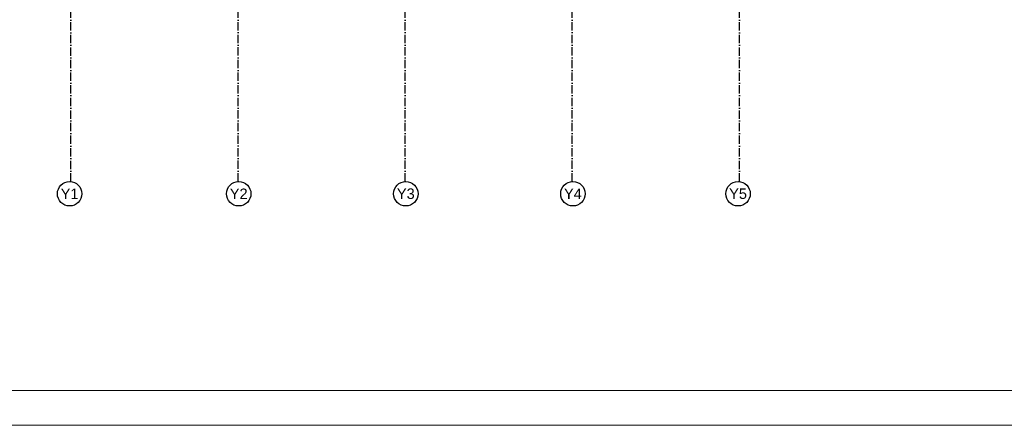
# Model space of a CAD drawing. Header units: metres. Extents: x 5541655 to 5588333, y 5589641 to 5627331.
# Tile 3 of 57: x 5584916 to 5586330, y 5624361 to 5624944. Entities that reach past the tile are written whole.
import ezdxf

# ---------------------------------------------------------------- set-up
doc = ezdxf.new("R2010")
doc.units = ezdxf.units.M
doc.header["$MEASUREMENT"] = 0
doc.linetypes.add('ACAD_ISO10W100', pattern=[18, 12, -3, 0, -3])
doc.layers.add('2D- Siatka Modularna', color=7, linetype='ACAD_ISO10W100')
doc.layers.add('MDCP', color=7, linetype='CONTINUOUS', lineweight=18)
doc.styles.add('GENERATED_STYLE_2', font='arial.ttf')

msp = doc.modelspace()

# ---------------------------------------------------------------- linework, layer by layer
at = {"layer": '2D- Siatka Modularna', "lineweight": 25}
for p, q in [((5584989.8, 5624710.9), (5584989.8, 5627132.5)), ((5585229.8, 5624711), (5585229.8, 5627132.5)), ((5585469.8, 5624711), (5585469.8, 5627132.5)), ((5585709.8, 5624711), (5585709.8, 5627132.5)), ((5585949.9, 5624710.9), (5585949.9, 5627132.5))]:
    msp.add_line(p, q, dxfattribs=at)
at = {"layer": '2D- Siatka Modularna', "linetype": 'ByBlock', "lineweight": 25}
for centre in [(5584987.8, 5624693.5), (5585230.7, 5624693.5), (5585470.7, 5624693.5), (5585710.7, 5624693.5), (5585947.9, 5624693.5)]:
    msp.add_ellipse(centre, major_axis=(12.4, 12.4), ratio=1, start_param=5.497787, end_param=11.780972, dxfattribs=at)
at = {"layer": 'MDCP'}
for points in [[(5584133, 5627330.7), (5588333, 5627330.7), (5588333, 5624360.7), (5584133, 5624360.7)], [(5584183, 5627280.7), (5588283, 5627280.7), (5588283, 5624410.7), (5584183, 5624410.7)]]:
    msp.add_lwpolyline(points, close=True, dxfattribs=at)

# ---------------------------------------------------------------- texts
at = {"layer": '2D- Siatka Modularna', "linetype": 'ByBlock', "lineweight": 25, "char_height": 15, "attachment_point": 5, "style": 'GENERATED_STYLE_2'}
for s, insert in [('Y1', (5584987.8, 5624693.5)), ('Y2', (5585230.7, 5624693.5)), ('Y3', (5585470.7, 5624693.5)), ('Y4', (5585710.7, 5624693.5)), ('Y5', (5585947.9, 5624693.5))]:
    msp.add_mtext(s, dxfattribs=dict(at, insert=insert))

doc.saveas('drawing.dxf')
